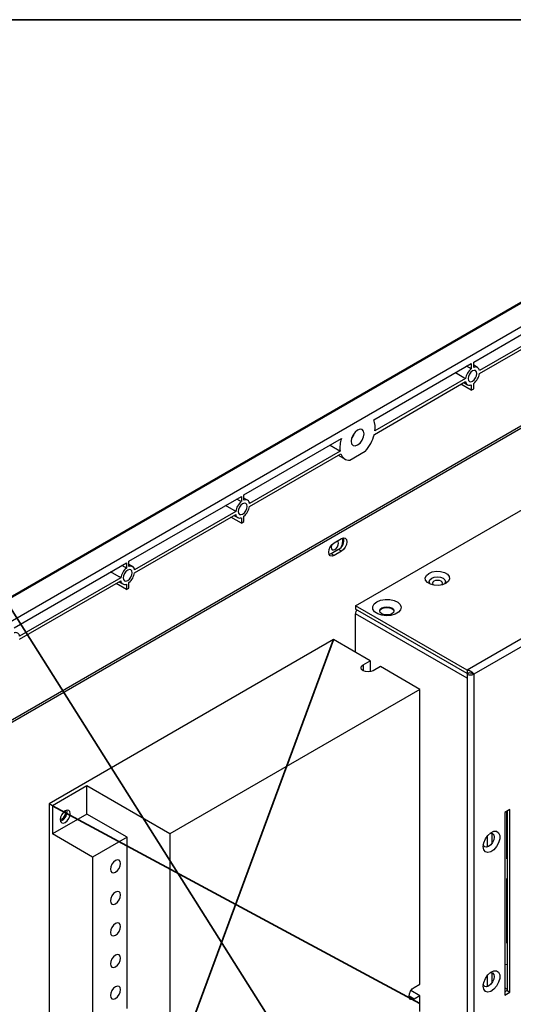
# Model space of a CAD drawing. Header units: millimetres. Extents: x 7187 to 8806, y -3756 to -2918.
# Tile 246 of 250: x 8465 to 8586, y -3238 to -2996. Entities that reach past the tile are written whole.
import ezdxf

# ---------------------------------------------------------------- set-up
doc = ezdxf.new("R2010")
doc.units = ezdxf.units.MM
doc.header["$LTSCALE"] = 3

msp = doc.modelspace()

# ---------------------------------------------------------------- linework, layer by layer
at = {"color": 1, "lineweight": 35}
for p, q in [((8370.85, -2995.7), (8806.09, -3684.48)), ((8541.81, -3148.11), (8493.01, -3279.97)), ((8472.58, -3188.97), (8563.02, -3237.62))]:
    msp.add_line(p, q, dxfattribs=at)
at = {"linetype": 'Continuous', "lineweight": 30}
for p, q in [((8407.68, -3175.18), (8687.7, -3013.53)), ((8673.72, -3015.65), (8410.68, -3167.5)), ((8674.1, -3015.68), (8411.06, -3167.53)), ((8692.22, -3035.34), (8430.31, -3186.54)), ((8692.22, -3035.91), (8430.31, -3187.11)), ((8547.2, -3139.79), (8679.43, -3063.46)), ((8576.3, -3079.88), (8603.94, -3063.92)), ((8602.56, -3067.62), (8577.68, -3081.98)), ((8577.68, -3082.72), (8602.56, -3068.36)), ((8706.86, -3079.29), (8574.63, -3155.63)), ((8551.67, -3094.1), (8575.66, -3080.25)), ((8575.66, -3080.25), (8575.66, -3081.55)), ((8576.3, -3081.18), (8576.3, -3079.88)), ((8577.21, -3081.21), (8576.3, -3080.67)), ((8706.86, -3081.25), (8576.33, -3156.61)), ((8574.27, -3083.95), (8551.98, -3096.82)), ((8551.82, -3097.65), (8574.27, -3084.68)), ((8575.66, -3086.82), (8573.11, -3085.35)), ((8573.83, -3084.94), (8574.76, -3085.46)), ((8575.66, -3085.48), (8575.66, -3086.82)), ((8575.66, -3086.82), (8576.3, -3086.45)), ((8576.3, -3086.45), (8576.3, -3085.11)), ((8519.73, -3112.54), (8543.72, -3098.69)), ((8543.41, -3101.76), (8521.11, -3114.63)), ((8521.11, -3115.37), (8543.57, -3102.41)), ((8542.92, -3102.78), (8544.62, -3103.76)), ((8549.57, -3101.88), (8545.82, -3104.05)), ((8491.44, -3128.87), (8519.09, -3112.91)), ((8519.09, -3112.91), (8519.09, -3114.2)), ((8519.73, -3113.83), (8519.73, -3112.54)), ((8520.64, -3113.87), (8519.73, -3113.33)), ((8517.7, -3116.6), (8492.83, -3130.96)), ((8492.83, -3131.7), (8517.7, -3117.34)), ((8519.09, -3119.48), (8516.54, -3118.01)), ((8517.26, -3117.59), (8518.19, -3118.11)), ((8519.73, -3119.11), (8519.73, -3117.77)), ((8519.09, -3118.14), (8519.09, -3119.48)), ((8519.09, -3119.48), (8519.73, -3119.11)), ((8541.93, -3124.3), (8543.7, -3123.27)), ((8544.09, -3123.78), (8544, -3123.14)), ((8544.28, -3123.25), (8544.06, -3123.38)), ((8544.09, -3123.87), (8544.33, -3123.73)), ((8542.99, -3125.97), (8541.22, -3126.99)), ((8541.93, -3127.4), (8541.22, -3126.99)), ((8543.7, -3126.38), (8541.93, -3127.4)), ((8543.7, -3126.38), (8542.99, -3125.97)), ((8463.16, -3145.19), (8490.8, -3129.23)), ((8490.8, -3129.23), (8490.8, -3130.53)), ((8491.44, -3130.16), (8491.44, -3128.87)), ((8492.36, -3130.2), (8491.44, -3129.66)), ((8489.42, -3132.93), (8464.54, -3147.29)), ((8464.54, -3148.03), (8489.42, -3133.67)), ((8490.8, -3135.81), (8488.26, -3134.34)), ((8488.98, -3133.92), (8489.91, -3134.44)), ((8490.8, -3134.47), (8490.8, -3135.81)), ((8491.44, -3135.44), (8491.44, -3134.1)), ((8490.8, -3135.81), (8491.44, -3135.44)), ((8547.2, -3139.79), (8547.2, -3140.61)), ((8574.63, -3155.63), (8547.2, -3139.79)), ((8574.63, -3156.44), (8547.2, -3140.61)), ((8574.63, -3157.59), (8547.2, -3141.75)), ((8547.2, -3151.22), (8547.2, -3141.75)), ((8541.81, -3148.11), (8471.8, -3188.52)), ((8550.82, -3153.31), (8541.81, -3148.11)), ((8549.05, -3154.33), (8550.82, -3153.31)), ((8549.05, -3154.33), (8549.05, -3155.76)), ((8550.82, -3153.31), (8550.82, -3156.01)), ((8553.3, -3154.74), (8551.53, -3155.76)), ((8563.02, -3160.35), (8553.3, -3154.74)), ((8574.63, -3155.63), (8574.63, -3156.44)), ((8575.3, -3156.28), (8574.63, -3156.44)), ((8575.13, -3156.32), (8574.63, -3156.61)), ((8574.63, -3156.61), (8574.63, -3157.59)), ((8576.33, -3156.61), (8576.02, -3156.43)), ((8576.33, -3156.61), (8576.33, -3255.9)), ((8574.63, -3157.59), (8574.63, -3254.92)), ((8563.02, -3160.35), (8501.5, -3195.87)), ((8563.02, -3232.82), (8563.02, -3160.35)), ((8481.06, -3184.07), (8472.58, -3188.97)), ((8501.5, -3195.87), (8481.06, -3184.07)), ((8481.06, -3191.01), (8481.06, -3184.07)), ((8471.8, -3188.52), (8471.8, -3267.72)), ((8472.58, -3188.97), (8471.8, -3188.52)), ((8472.58, -3188.97), (8472.58, -3195.91)), ((8476.22, -3190.46), (8476.16, -3190.04)), ((8585.18, -3189.93), (8583.91, -3190.66)), ((8583.91, -3190.66), (8583.91, -3235.57)), ((8584.33, -3190.42), (8584.33, -3201.93)), ((8584.47, -3190.34), (8584.47, -3234.43)), ((8585.18, -3234.84), (8585.18, -3189.93)), ((8481.06, -3191.01), (8472.58, -3195.91)), ((8490.96, -3196.73), (8481.06, -3191.01)), ((8482.48, -3201.62), (8472.58, -3195.91)), ((8490.96, -3196.73), (8482.48, -3201.62)), ((8490.96, -3238.78), (8490.96, -3196.73)), ((8501.5, -3195.87), (8501.5, -3274.17)), ((8579.65, -3199.12), (8579.65, -3196.36)), ((8580.78, -3198.17), (8580.78, -3195.74)), ((8482.48, -3201.62), (8482.48, -3243.68)), ((8584.47, -3202.01), (8584.33, -3201.93)), ((8584.33, -3206.91), (8584.47, -3206.83)), ((8584.33, -3206.91), (8584.33, -3222.64)), ((8584.33, -3206.91), (8584.47, -3206.99)), ((8584.33, -3222.64), (8584.47, -3222.72)), ((8579.37, -3231.04), (8579.65, -3230.88)), ((8579.65, -3233.42), (8579.65, -3230.65)), ((8580.78, -3232.46), (8580.78, -3230.04)), ((8561.6, -3233.64), (8563.02, -3232.82)), ((8583.91, -3233.75), (8584.47, -3234.08)), ((8561.6, -3236.5), (8560.37, -3235.78)), ((8563.02, -3235.68), (8560.82, -3234.41)), ((8563.02, -3235.68), (8561.6, -3236.5)), ((8563.02, -3239.56), (8563.02, -3235.68)), ((8584.47, -3234.43), (8583.91, -3234.76)), ((8583.91, -3235.57), (8585.18, -3234.84)), ((8584.47, -3234.43), (8585.18, -3234.84))]:
    msp.add_line(p, q, dxfattribs=at)
at = {"color": 1, "lineweight": 35}
msp.add_lwpolyline([(8370.85, -2995.7), (8806.09, -2995.7), (8806.09, -3684.48), (8370.85, -3684.48)], close=True, dxfattribs=at)
at = {"linetype": 'Continuous', "lineweight": 30, "flags": 128}
for points in [[(8575.66, -3081.55), (8575.27, -3081.32), (8574.53, -3080.9)], [(8574.27, -3083.95), (8573.88, -3083.72), (8571.77, -3082.5)], [(8577.07, -3082.7), (8576.99, -3082.26), (8576.75, -3081.99), (8576.4, -3081.92), (8575.98, -3082.07), (8575.56, -3082.4), (8575.2, -3082.88), (8574.96, -3083.43), (8574.88, -3083.96), (8574.96, -3084.4), (8575.2, -3084.67), (8575.56, -3084.74), (8575.98, -3084.59), (8576.4, -3084.26), (8576.75, -3083.78), (8576.99, -3083.23), (8577.07, -3082.7)], [(8549.28, -3097.52), (8549.16, -3096.88), (8548.82, -3096.49), (8548.3, -3096.39), (8547.69, -3096.6), (8547.08, -3097.09), (8546.57, -3097.78), (8546.22, -3098.58), (8546.1, -3099.35), (8546.22, -3099.99), (8546.57, -3100.38), (8547.08, -3100.48), (8547.69, -3100.27), (8548.3, -3099.78), (8548.82, -3099.08), (8549.16, -3098.29), (8549.28, -3097.52)], [(8547.01, -3097.17), (8546.7, -3097.86), (8546.26, -3098.47)], [(8517.7, -3116.6), (8517.32, -3116.38), (8515.2, -3115.15)], [(8519.09, -3114.2), (8518.7, -3113.98), (8517.96, -3113.56)], [(8520.5, -3115.36), (8520.42, -3114.92), (8520.18, -3114.65), (8519.83, -3114.58), (8519.41, -3114.72), (8518.99, -3115.06), (8518.63, -3115.54), (8518.4, -3116.09), (8518.31, -3116.62), (8518.4, -3117.05), (8518.63, -3117.33), (8518.99, -3117.4), (8519.41, -3117.25), (8519.83, -3116.91), (8520.18, -3116.43), (8520.42, -3115.89), (8520.5, -3115.36)], [(8541.93, -3127.4), (8541.41, -3127.58), (8540.98, -3127.49), (8540.69, -3127.16), (8540.59, -3126.62), (8540.69, -3125.97), (8540.98, -3125.3), (8541.41, -3124.71), (8541.93, -3124.3)], [(8541.4, -3124.73), (8541.29, -3125.01), (8541.22, -3125.44), (8541.29, -3125.79), (8541.48, -3126.01), (8541.77, -3126.07), (8542.11, -3125.95), (8542.44, -3125.68), (8542.73, -3125.29), (8542.92, -3124.85), (8542.99, -3124.42), (8542.99, -3124.42)], [(8542.99, -3124.42), (8542.92, -3124.07), (8542.73, -3123.85), (8542.73, -3123.85)], [(8543.7, -3123.27), (8544.21, -3123.1), (8544.65, -3123.18), (8544.94, -3123.52), (8545.04, -3124.05), (8544.94, -3124.7), (8544.65, -3125.37), (8544.21, -3125.96), (8543.7, -3126.38)], [(8543.76, -3125.24), (8543.96, -3124.69), (8544.09, -3123.78)], [(8541.22, -3126.99), (8540.71, -3127.17), (8540.69, -3127.17)], [(8490.8, -3130.53), (8490.41, -3130.31), (8489.68, -3129.88)], [(8489.42, -3132.93), (8489.03, -3132.71), (8486.92, -3131.48)], [(8492.22, -3131.68), (8492.13, -3131.25), (8491.9, -3130.97), (8491.54, -3130.91), (8491.12, -3131.05), (8490.7, -3131.39), (8490.35, -3131.87), (8490.11, -3132.42), (8490.03, -3132.95), (8490.11, -3133.38), (8490.35, -3133.66), (8490.7, -3133.72), (8491.12, -3133.58), (8491.54, -3133.24), (8491.9, -3132.76), (8492.13, -3132.22), (8492.22, -3131.68)], [(8565.23, -3131.83), (8566.08, -3131.48), (8567.09, -3131.33), (8568.13, -3131.38), (8569.07, -3131.64), (8569.81, -3132.06), (8570.25, -3132.61), (8570.34, -3133.21), (8570.07, -3133.79), (8569.47, -3134.28), (8568.62, -3134.62), (8567.61, -3134.78), (8566.57, -3134.73), (8565.63, -3134.47), (8564.89, -3134.05), (8564.45, -3133.5), (8564.36, -3132.9), (8564.63, -3132.32), (8565.23, -3131.83)], [(8565.65, -3134.48), (8565.5, -3134.31), (8565.35, -3133.87), (8565.5, -3133.43), (8565.94, -3133.05)], [(8565.94, -3133.05), (8566.58, -3132.8), (8567.35, -3132.72), (8568.11, -3132.8), (8568.76, -3133.05), (8569.2, -3133.43), (8569.35, -3133.87), (8569.2, -3134.31), (8569.05, -3134.48)], [(8566.47, -3133.77), (8566.19, -3134), (8566.1, -3134.28), (8566.19, -3134.56), (8566.31, -3134.68)], [(8568.39, -3134.68), (8568.5, -3134.56), (8568.6, -3134.28), (8568.5, -3134), (8568.23, -3133.77), (8567.83, -3133.61), (8567.35, -3133.56), (8566.87, -3133.61), (8566.47, -3133.77)], [(8552.43, -3138.81), (8553.37, -3138.42), (8554.47, -3138.23), (8555.62, -3138.26), (8556.7, -3138.5), (8557.58, -3138.93), (8558.17, -3139.5), (8558.4, -3140.16), (8558.26, -3140.82), (8557.75, -3141.41), (8556.94, -3141.88), (8555.9, -3142.18), (8554.76, -3142.26), (8553.63, -3142.12), (8552.64, -3141.78), (8551.9, -3141.27), (8551.48, -3140.65), (8551.43, -3139.99), (8551.76, -3139.35), (8552.43, -3138.81)], [(8553.67, -3140.34), (8554.23, -3140.12), (8554.9, -3140.04), (8555.57, -3140.12), (8556.14, -3140.34), (8556.52, -3140.67), (8556.65, -3141.06), (8556.52, -3141.44), (8556.14, -3141.77), (8555.57, -3141.99), (8554.9, -3142.07), (8554.23, -3141.99), (8553.67, -3141.77), (8553.29, -3141.44), (8553.15, -3141.06), (8553.29, -3140.67), (8553.67, -3140.34)], [(8553.16, -3141.14), (8553.29, -3140.83), (8553.67, -3140.5)], [(8553.67, -3140.5), (8554.23, -3140.29), (8554.9, -3140.21), (8555.57, -3140.29), (8556.14, -3140.5), (8556.52, -3140.83), (8556.65, -3141.14)], [(8551.53, -3155.76), (8550.96, -3155.98), (8550.29, -3156.06), (8549.62, -3155.98), (8549.05, -3155.76), (8548.67, -3155.43), (8548.54, -3155.05), (8548.67, -3154.66), (8549.05, -3154.33)], [(8477, -3190.91), (8476.9, -3190.42), (8476.64, -3190.11), (8476.24, -3190.03), (8475.76, -3190.19), (8475.29, -3190.58), (8474.89, -3191.12), (8474.62, -3191.74), (8474.52, -3192.34), (8474.62, -3192.83), (8474.89, -3193.14), (8475.29, -3193.22), (8475.76, -3193.05), (8476.24, -3192.67), (8476.64, -3192.13), (8476.9, -3191.51), (8477, -3190.91)], [(8474.52, -3192.31), (8474.65, -3192.31), (8474.98, -3192.19), (8475.32, -3191.92), (8475.61, -3191.53), (8475.8, -3191.09), (8475.87, -3190.66)], [(8475.87, -3190.66), (8475.8, -3190.31), (8475.74, -3190.21)], [(8578.6, -3199.03), (8578.74, -3198.1), (8579.14, -3197.13), (8579.74, -3196.26), (8580.46, -3195.6), (8581.21, -3195.25), (8581.89, -3195.25), (8582.4, -3195.6), (8582.67, -3196.25), (8582.67, -3197.12), (8582.4, -3198.09), (8581.89, -3199.03), (8581.21, -3199.8), (8580.46, -3200.32), (8579.74, -3200.5), (8579.14, -3200.32), (8578.74, -3199.81), (8578.6, -3199.03)], [(8580.26, -3195.75), (8580.46, -3195.71), (8580.9, -3195.8), (8581.19, -3196.13), (8581.29, -3196.67), (8581.19, -3197.32), (8580.9, -3197.99), (8580.46, -3198.58), (8579.95, -3198.99), (8579.43, -3199.17), (8579, -3199.09), (8578.7, -3198.75), (8578.64, -3198.56)], [(8489.37, -3203.16), (8489.28, -3202.66), (8489.01, -3202.35), (8488.61, -3202.28), (8488.14, -3202.44), (8487.66, -3202.82), (8487.26, -3203.36), (8486.99, -3203.98), (8486.9, -3204.58), (8486.99, -3205.08), (8487.26, -3205.39), (8487.66, -3205.46), (8488.14, -3205.3), (8488.61, -3204.92), (8489.01, -3204.38), (8489.28, -3203.76), (8489.37, -3203.16)], [(8489.37, -3210.91), (8489.28, -3210.42), (8489.01, -3210.11), (8488.61, -3210.03), (8488.14, -3210.2), (8487.66, -3210.58), (8487.26, -3211.12), (8486.99, -3211.74), (8486.9, -3212.34), (8486.99, -3212.83), (8487.26, -3213.14), (8487.66, -3213.22), (8488.14, -3213.06), (8488.61, -3212.67), (8489.01, -3212.13), (8489.28, -3211.51), (8489.37, -3210.91)], [(8489.37, -3218.67), (8489.28, -3218.18), (8489.01, -3217.87), (8488.61, -3217.79), (8488.14, -3217.96), (8487.66, -3218.34), (8487.26, -3218.88), (8486.99, -3219.5), (8486.9, -3220.1), (8486.99, -3220.59), (8487.26, -3220.9), (8487.66, -3220.98), (8488.14, -3220.81), (8488.61, -3220.43), (8489.01, -3219.89), (8489.28, -3219.27), (8489.37, -3218.67)], [(8489.37, -3226.43), (8489.28, -3225.93), (8489.01, -3225.63), (8488.61, -3225.55), (8488.14, -3225.71), (8487.66, -3226.09), (8487.26, -3226.64), (8486.99, -3227.25), (8486.9, -3227.86), (8486.99, -3228.35), (8487.26, -3228.66), (8487.66, -3228.74), (8488.14, -3228.57), (8488.61, -3228.19), (8489.01, -3227.65), (8489.28, -3227.03), (8489.37, -3226.43)], [(8584.47, -3228), (8584.46, -3228), (8583.91, -3228.12)], [(8578.6, -3233.33), (8578.74, -3232.39), (8579.14, -3231.42), (8579.74, -3230.55), (8580.46, -3229.9), (8581.21, -3229.54), (8581.89, -3229.54), (8582.4, -3229.89), (8582.67, -3230.55), (8582.67, -3231.42), (8582.4, -3232.38), (8581.89, -3233.32), (8581.21, -3234.1), (8580.46, -3234.61), (8579.74, -3234.79), (8579.14, -3234.61), (8578.74, -3234.1), (8578.6, -3233.33)], [(8580.26, -3230.05), (8580.46, -3230.01), (8580.9, -3230.09), (8581.19, -3230.43), (8581.29, -3230.96), (8581.19, -3231.61), (8580.9, -3232.28), (8580.46, -3232.87), (8579.95, -3233.29), (8579.43, -3233.47), (8579, -3233.38), (8578.7, -3233.05), (8578.64, -3232.85)], [(8489.37, -3234.18), (8489.28, -3233.69), (8489.01, -3233.38), (8488.61, -3233.31), (8488.14, -3233.47), (8487.66, -3233.85), (8487.26, -3234.39), (8486.99, -3235.01), (8486.9, -3235.61), (8486.99, -3236.11), (8487.26, -3236.41), (8487.66, -3236.49), (8488.14, -3236.33), (8488.61, -3235.95), (8489.01, -3235.4), (8489.28, -3234.79), (8489.37, -3234.18)], [(8561.6, -3236.5), (8561.13, -3236.66), (8560.73, -3236.58), (8560.46, -3236.27), (8560.37, -3235.78), (8560.46, -3235.18), (8560.73, -3234.56), (8561.13, -3234.02), (8561.6, -3233.64)]]:
    msp.add_lwpolyline(points, dxfattribs=at)
at = {"linetype": 'Continuous', "lineweight": 30}
for points in [[(8540.92, -3100.3, 0), (8540.94, -3100.31, 0), (8540.96, -3100.32, 0), (8540.98, -3100.33, 0), (8541, -3100.35, 0), (8541.02, -3100.36, 0), (8541.04, -3100.37, 0), (8541.06, -3100.38, 0), (8541.08, -3100.39, 0), (8541.1, -3100.4, 0), (8541.12, -3100.41, 0), (8541.14, -3100.43, 0), (8541.15, -3100.44, 0), (8541.17, -3100.45, 0), (8541.19, -3100.46, 0), (8541.21, -3100.47, 0), (8541.23, -3100.48, 0), (8541.25, -3100.49, 0), (8541.27, -3100.51, 0), (8541.29, -3100.52, 0), (8541.31, -3100.53, 0), (8541.33, -3100.54, 0), (8541.35, -3100.55, 0), (8541.37, -3100.56, 0), (8541.39, -3100.57, 0), (8541.41, -3100.59, 0), (8541.43, -3100.6, 0), (8541.45, -3100.61, 0), (8541.47, -3100.62, 0), (8541.49, -3100.63, 0), (8541.5, -3100.64, 0), (8541.52, -3100.65, 0), (8541.54, -3100.67, 0), (8541.56, -3100.68, 0), (8541.58, -3100.69, 0), (8541.6, -3100.7, 0), (8541.62, -3100.71, 0), (8541.64, -3100.72, 0), (8541.66, -3100.73, 0), (8541.68, -3100.75, 0), (8541.7, -3100.76, 0), (8541.72, -3100.77, 0), (8541.74, -3100.78, 0), (8541.76, -3100.79, 0), (8541.78, -3100.8, 0), (8541.8, -3100.81, 0), (8541.82, -3100.82, 0), (8541.84, -3100.84, 0), (8541.86, -3100.85, 0), (8541.87, -3100.86, 0), (8541.89, -3100.87, 0), (8541.91, -3100.88, 0), (8541.93, -3100.89, 0), (8541.95, -3100.9, 0), (8541.97, -3100.92, 0), (8541.99, -3100.93, 0), (8542.01, -3100.94, 0), (8542.03, -3100.95, 0), (8542.05, -3100.96, 0), (8542.07, -3100.97, 0), (8542.09, -3100.98, 0), (8542.11, -3101, 0), (8542.13, -3101.01, 0), (8542.15, -3101.02, 0), (8542.17, -3101.03, 0), (8542.19, -3101.04, 0), (8542.21, -3101.05, 0), (8542.22, -3101.06, 0), (8542.24, -3101.08, 0), (8542.26, -3101.09, 0), (8542.28, -3101.1, 0), (8542.3, -3101.11, 0), (8542.32, -3101.12, 0), (8542.34, -3101.13, 0), (8542.36, -3101.14, 0), (8542.38, -3101.16, 0), (8542.4, -3101.17, 0), (8542.42, -3101.18, 0), (8542.44, -3101.19, 0), (8542.46, -3101.2, 0), (8542.48, -3101.21, 0), (8542.5, -3101.22, 0), (8542.52, -3101.24, 0), (8542.54, -3101.25, 0), (8542.56, -3101.26, 0), (8542.57, -3101.27, 0), (8542.59, -3101.28, 0), (8542.61, -3101.29, 0), (8542.63, -3101.3, 0), (8542.65, -3101.31, 0), (8542.67, -3101.33, 0), (8542.69, -3101.34, 0), (8542.71, -3101.35, 0), (8542.73, -3101.36, 0), (8542.75, -3101.37, 0), (8542.77, -3101.38, 0), (8542.79, -3101.39, 0), (8542.81, -3101.41, 0), (8542.83, -3101.42, 0), (8542.85, -3101.43, 0), (8542.87, -3101.44, 0), (8542.89, -3101.45, 0), (8542.91, -3101.46, 0), (8542.93, -3101.47, 0), (8542.94, -3101.49, 0), (8542.96, -3101.5, 0), (8542.98, -3101.51, 0), (8543, -3101.52, 0), (8543.02, -3101.53, 0), (8543.04, -3101.54, 0), (8543.06, -3101.55, 0), (8543.08, -3101.57, 0), (8543.1, -3101.58, 0), (8543.12, -3101.59, 0), (8543.14, -3101.6, 0), (8543.16, -3101.61, 0), (8543.18, -3101.62, 0), (8543.2, -3101.63, 0), (8543.22, -3101.65, 0), (8543.24, -3101.66, 0), (8543.26, -3101.67, 0), (8543.28, -3101.68, 0), (8543.29, -3101.69, 0), (8543.31, -3101.7, 0), (8543.33, -3101.71, 0), (8543.35, -3101.72, 0), (8543.37, -3101.74, 0), (8543.39, -3101.75, 0), (8543.41, -3101.76, 0)], [(8576.33, -3156.6, 0), (8576.33, -3156.6, 0), (8576.33, -3156.59, 0), (8576.32, -3156.59, 0), (8576.32, -3156.58, 0), (8576.31, -3156.58, 0), (8576.31, -3156.57, 0), (8576.3, -3156.57, 0), (8576.3, -3156.56, 0), (8576.29, -3156.56, 0), (8576.29, -3156.55, 0), (8576.29, -3156.55, 0), (8576.28, -3156.54, 0), (8576.28, -3156.54, 0), (8576.27, -3156.53, 0), (8576.27, -3156.53, 0), (8576.26, -3156.52, 0), (8576.26, -3156.52, 0), (8576.25, -3156.51, 0), (8576.25, -3156.51, 0), (8576.24, -3156.5, 0), (8576.24, -3156.5, 0), (8576.23, -3156.49, 0), (8576.23, -3156.49, 0), (8576.23, -3156.48, 0), (8576.22, -3156.48, 0), (8576.22, -3156.47, 0), (8576.21, -3156.47, 0), (8576.21, -3156.46, 0), (8576.2, -3156.46, 0), (8576.2, -3156.45, 0), (8576.19, -3156.44, 0), (8576.19, -3156.44, 0), (8576.18, -3156.43, 0), (8576.18, -3156.43, 0), (8576.17, -3156.42, 0), (8576.17, -3156.42, 0), (8576.16, -3156.41, 0), (8576.16, -3156.41, 0), (8576.15, -3156.4, 0), (8576.15, -3156.4, 0), (8576.14, -3156.39, 0), (8576.14, -3156.39, 0), (8576.13, -3156.38, 0), (8576.13, -3156.38, 0), (8576.12, -3156.37, 0), (8576.11, -3156.37, 0), (8576.11, -3156.36, 0), (8576.1, -3156.36, 0), (8576.1, -3156.35, 0), (8576.09, -3156.35, 0), (8576.09, -3156.34, 0), (8576.08, -3156.33, 0), (8576.07, -3156.33, 0), (8576.07, -3156.32, 0), (8576.06, -3156.32, 0), (8576.06, -3156.31, 0), (8576.05, -3156.31, 0), (8576.04, -3156.3, 0), (8576.04, -3156.3, 0), (8576.03, -3156.29, 0), (8576.03, -3156.29, 0), (8576.02, -3156.28, 0), (8576.01, -3156.27, 0), (8576.01, -3156.27, 0), (8576, -3156.26, 0), (8575.99, -3156.26, 0), (8575.99, -3156.25, 0), (8575.98, -3156.25, 0), (8575.98, -3156.24, 0), (8575.97, -3156.24, 0), (8575.96, -3156.23, 0), (8575.96, -3156.23, 0), (8575.95, -3156.22, 0), (8575.94, -3156.21, 0), (8575.94, -3156.21, 0), (8575.93, -3156.2, 0), (8575.92, -3156.2, 0), (8575.91, -3156.19, 0), (8575.91, -3156.19, 0), (8575.9, -3156.18, 0), (8575.89, -3156.18, 0), (8575.89, -3156.17, 0), (8575.88, -3156.17, 0), (8575.87, -3156.16, 0), (8575.86, -3156.15, 0), (8575.86, -3156.15, 0), (8575.85, -3156.14, 0), (8575.84, -3156.14, 0), (8575.84, -3156.13, 0), (8575.83, -3156.13, 0), (8575.82, -3156.12, 0), (8575.81, -3156.12, 0), (8575.81, -3156.11, 0), (8575.8, -3156.1, 0), (8575.79, -3156.1, 0), (8575.78, -3156.09, 0), (8575.78, -3156.09, 0), (8575.77, -3156.08, 0), (8575.76, -3156.08, 0), (8575.75, -3156.07, 0), (8575.74, -3156.07, 0), (8575.74, -3156.06, 0), (8575.73, -3156.06, 0), (8575.72, -3156.05, 0), (8575.71, -3156.05, 0), (8575.71, -3156.04, 0), (8575.7, -3156.04, 0), (8575.69, -3156.03, 0), (8575.68, -3156.02, 0), (8575.67, -3156.02, 0), (8575.67, -3156.01, 0), (8575.66, -3156.01, 0), (8575.65, -3156, 0), (8575.64, -3156, 0), (8575.63, -3155.99, 0), (8575.62, -3155.99, 0), (8575.62, -3155.98, 0), (8575.61, -3155.98, 0), (8575.6, -3155.97, 0), (8575.59, -3155.97, 0), (8575.58, -3155.96, 0), (8575.58, -3155.96, 0), (8575.57, -3155.95, 0), (8575.56, -3155.95, 0), (8575.55, -3155.94, 0), (8575.54, -3155.94, 0), (8575.53, -3155.93, 0), (8575.52, -3155.93, 0), (8575.52, -3155.92, 0), (8575.51, -3155.92, 0), (8575.5, -3155.91, 0), (8575.49, -3155.91, 0), (8575.48, -3155.9, 0), (8575.47, -3155.9, 0), (8575.46, -3155.89, 0), (8575.46, -3155.89, 0), (8575.45, -3155.89, 0), (8575.44, -3155.88, 0), (8575.43, -3155.88, 0), (8575.42, -3155.87, 0), (8575.41, -3155.87, 0), (8575.4, -3155.86, 0), (8575.39, -3155.86, 0), (8575.39, -3155.85, 0), (8575.38, -3155.85, 0), (8575.37, -3155.85, 0), (8575.36, -3155.84, 0), (8575.35, -3155.84, 0), (8575.34, -3155.83, 0), (8575.33, -3155.83, 0), (8575.32, -3155.82, 0), (8575.31, -3155.82, 0), (8575.31, -3155.82, 0), (8575.3, -3155.81, 0), (8575.29, -3155.81, 0), (8575.28, -3155.8, 0), (8575.27, -3155.8, 0), (8575.26, -3155.8, 0), (8575.25, -3155.79, 0), (8575.24, -3155.79, 0), (8575.23, -3155.79, 0), (8575.22, -3155.78, 0), (8575.21, -3155.78, 0), (8575.2, -3155.77, 0), (8575.2, -3155.77, 0), (8575.19, -3155.77, 0), (8575.18, -3155.76, 0), (8575.17, -3155.76, 0), (8575.16, -3155.76, 0), (8575.15, -3155.75, 0), (8575.14, -3155.75, 0), (8575.13, -3155.75, 0), (8575.12, -3155.74, 0), (8575.11, -3155.74, 0), (8575.1, -3155.74, 0), (8575.09, -3155.74, 0), (8575.08, -3155.73, 0), (8575.07, -3155.73, 0), (8575.06, -3155.73, 0), (8575.05, -3155.72, 0), (8575.04, -3155.72, 0), (8575.04, -3155.72, 0), (8575.03, -3155.72, 0), (8575.02, -3155.71, 0), (8575.01, -3155.71, 0), (8575, -3155.71, 0), (8574.99, -3155.7, 0), (8574.98, -3155.7, 0), (8574.97, -3155.7, 0), (8574.96, -3155.7, 0), (8574.95, -3155.69, 0), (8574.94, -3155.69, 0), (8574.93, -3155.69, 0), (8574.92, -3155.69, 0), (8574.91, -3155.68, 0), (8574.9, -3155.68, 0), (8574.89, -3155.68, 0), (8574.88, -3155.68, 0), (8574.87, -3155.68, 0), (8574.86, -3155.67, 0), (8574.85, -3155.67, 0), (8574.84, -3155.67, 0), (8574.83, -3155.67, 0), (8574.82, -3155.66, 0), (8574.81, -3155.66, 0), (8574.8, -3155.66, 0), (8574.79, -3155.66, 0), (8574.78, -3155.66, 0), (8574.77, -3155.65, 0), (8574.76, -3155.65, 0), (8574.75, -3155.65, 0), (8574.74, -3155.65, 0), (8574.74, -3155.64, 0), (8574.73, -3155.64, 0), (8574.72, -3155.64, 0), (8574.71, -3155.64, 0), (8574.7, -3155.64, 0), (8574.69, -3155.63, 0), (8574.68, -3155.63, 0), (8574.67, -3155.63, 0), (8574.66, -3155.63, 0), (8574.65, -3155.63, 0), (8574.64, -3155.62, 0)], [(8575.28, -3156.28, 0), (8575.28, -3156.28, 0), (8575.29, -3156.27, 0), (8575.29, -3156.27, 0), (8575.29, -3156.27, 0), (8575.3, -3156.27, 0), (8575.3, -3156.27, 0), (8575.3, -3156.27, 0), (8575.31, -3156.27, 0), (8575.31, -3156.27, 0), (8575.31, -3156.27, 0), (8575.32, -3156.27, 0), (8575.32, -3156.27, 0), (8575.32, -3156.27, 0), (8575.33, -3156.27, 0), (8575.33, -3156.27, 0), (8575.33, -3156.27, 0), (8575.34, -3156.27, 0), (8575.34, -3156.27, 0), (8575.34, -3156.27, 0), (8575.35, -3156.27, 0), (8575.35, -3156.27, 0), (8575.35, -3156.27, 0), (8575.36, -3156.27, 0), (8575.36, -3156.27, 0), (8575.36, -3156.26, 0), (8575.37, -3156.26, 0), (8575.37, -3156.26, 0), (8575.37, -3156.26, 0), (8575.38, -3156.26, 0), (8575.38, -3156.26, 0), (8575.38, -3156.26, 0), (8575.39, -3156.26, 0), (8575.39, -3156.26, 0), (8575.4, -3156.26, 0), (8575.4, -3156.26, 0), (8575.4, -3156.26, 0), (8575.41, -3156.26, 0), (8575.41, -3156.26, 0), (8575.41, -3156.26, 0), (8575.42, -3156.26, 0), (8575.42, -3156.26, 0), (8575.42, -3156.26, 0), (8575.43, -3156.26, 0), (8575.43, -3156.26, 0), (8575.43, -3156.26, 0), (8575.44, -3156.26, 0), (8575.44, -3156.26, 0), (8575.44, -3156.26, 0), (8575.45, -3156.26, 0), (8575.45, -3156.26, 0), (8575.45, -3156.26, 0), (8575.46, -3156.26, 0), (8575.46, -3156.26, 0), (8575.46, -3156.26, 0), (8575.47, -3156.26, 0), (8575.47, -3156.26, 0), (8575.47, -3156.26, 0), (8575.48, -3156.26, 0), (8575.48, -3156.26, 0), (8575.48, -3156.26, 0), (8575.49, -3156.26, 0), (8575.49, -3156.26, 0), (8575.5, -3156.26, 0), (8575.5, -3156.26, 0), (8575.5, -3156.26, 0), (8575.51, -3156.26, 0), (8575.51, -3156.26, 0), (8575.51, -3156.26, 0), (8575.52, -3156.26, 0), (8575.52, -3156.26, 0), (8575.52, -3156.26, 0), (8575.53, -3156.26, 0), (8575.53, -3156.26, 0), (8575.53, -3156.26, 0), (8575.54, -3156.26, 0), (8575.54, -3156.26, 0), (8575.54, -3156.26, 0), (8575.55, -3156.26, 0), (8575.55, -3156.26, 0), (8575.55, -3156.26, 0), (8575.56, -3156.26, 0), (8575.56, -3156.26, 0), (8575.57, -3156.26, 0), (8575.57, -3156.27, 0), (8575.57, -3156.27, 0), (8575.58, -3156.27, 0), (8575.58, -3156.27, 0), (8575.58, -3156.27, 0), (8575.59, -3156.27, 0), (8575.59, -3156.27, 0), (8575.59, -3156.27, 0), (8575.6, -3156.27, 0), (8575.6, -3156.27, 0), (8575.6, -3156.27, 0), (8575.61, -3156.27, 0), (8575.61, -3156.27, 0), (8575.61, -3156.27, 0), (8575.62, -3156.27, 0), (8575.62, -3156.27, 0), (8575.62, -3156.27, 0), (8575.63, -3156.27, 0), (8575.63, -3156.28, 0), (8575.64, -3156.28, 0), (8575.64, -3156.28, 0), (8575.64, -3156.28, 0), (8575.65, -3156.28, 0), (8575.65, -3156.28, 0), (8575.65, -3156.28, 0), (8575.66, -3156.28, 0), (8575.66, -3156.28, 0), (8575.66, -3156.28, 0), (8575.67, -3156.28, 0), (8575.67, -3156.28, 0), (8575.67, -3156.28, 0), (8575.68, -3156.28, 0), (8575.68, -3156.29, 0), (8575.68, -3156.29, 0), (8575.69, -3156.29, 0), (8575.69, -3156.29, 0), (8575.69, -3156.29, 0), (8575.7, -3156.29, 0), (8575.7, -3156.29, 0), (8575.7, -3156.29, 0), (8575.71, -3156.29, 0), (8575.71, -3156.29, 0), (8575.71, -3156.29, 0), (8575.72, -3156.3, 0), (8575.72, -3156.3, 0), (8575.73, -3156.3, 0), (8575.73, -3156.3, 0), (8575.73, -3156.3, 0), (8575.74, -3156.3, 0), (8575.74, -3156.3, 0), (8575.74, -3156.3, 0), (8575.75, -3156.3, 0), (8575.75, -3156.3, 0), (8575.75, -3156.3, 0), (8575.76, -3156.31, 0), (8575.76, -3156.31, 0), (8575.76, -3156.31, 0), (8575.77, -3156.31, 0), (8575.77, -3156.31, 0), (8575.77, -3156.31, 0), (8575.78, -3156.31, 0), (8575.78, -3156.31, 0), (8575.78, -3156.31, 0), (8575.79, -3156.32, 0), (8575.79, -3156.32, 0), (8575.79, -3156.32, 0), (8575.8, -3156.32, 0), (8575.8, -3156.32, 0), (8575.8, -3156.32, 0), (8575.81, -3156.32, 0), (8575.81, -3156.32, 0), (8575.81, -3156.33, 0), (8575.82, -3156.33, 0), (8575.82, -3156.33, 0), (8575.82, -3156.33, 0), (8575.83, -3156.33, 0), (8575.83, -3156.33, 0), (8575.83, -3156.33, 0), (8575.84, -3156.33, 0), (8575.84, -3156.34, 0), (8575.84, -3156.34, 0), (8575.84, -3156.34, 0), (8575.85, -3156.34, 0), (8575.85, -3156.34, 0), (8575.85, -3156.34, 0), (8575.86, -3156.34, 0), (8575.86, -3156.35, 0), (8575.86, -3156.35, 0), (8575.87, -3156.35, 0), (8575.87, -3156.35, 0), (8575.87, -3156.35, 0), (8575.88, -3156.35, 0), (8575.88, -3156.35, 0), (8575.88, -3156.36, 0), (8575.89, -3156.36, 0), (8575.89, -3156.36, 0), (8575.89, -3156.36, 0), (8575.9, -3156.36, 0), (8575.9, -3156.36, 0), (8575.9, -3156.36, 0), (8575.91, -3156.37, 0), (8575.91, -3156.37, 0), (8575.91, -3156.37, 0), (8575.91, -3156.37, 0), (8575.92, -3156.37, 0), (8575.92, -3156.37, 0), (8575.92, -3156.37, 0), (8575.93, -3156.38, 0), (8575.93, -3156.38, 0), (8575.93, -3156.38, 0), (8575.94, -3156.38, 0), (8575.94, -3156.38, 0), (8575.94, -3156.38, 0), (8575.95, -3156.39, 0), (8575.95, -3156.39, 0), (8575.95, -3156.39, 0), (8575.96, -3156.39, 0), (8575.96, -3156.39, 0), (8575.96, -3156.39, 0), (8575.97, -3156.39, 0), (8575.97, -3156.4, 0), (8575.97, -3156.4, 0), (8575.97, -3156.4, 0), (8575.98, -3156.4, 0), (8575.98, -3156.4, 0), (8575.98, -3156.4, 0), (8575.99, -3156.41, 0), (8575.99, -3156.41, 0), (8575.99, -3156.41, 0), (8576, -3156.41, 0), (8576, -3156.41, 0), (8576, -3156.41, 0), (8576.01, -3156.42, 0), (8576.01, -3156.42, 0), (8576.01, -3156.42, 0), (8576.02, -3156.42, 0), (8576.02, -3156.42, 0), (8576.02, -3156.42, 0), (8576.02, -3156.42, 0), (8576.03, -3156.43, 0)]]:
    msp.add_polyline3d(points, dxfattribs=at)
for centre, radius, start, end in [((8578.18, -3084.6), 3.96, 129.5355, 170.4643), ((8576.71, -3082.06), 0.974, 4.8256, 115.1644), ((8573.78, -3082.06), 3.96, 309.536, 350.464), ((8575.24, -3084.6), 0.974, 184.8261, 295.1632), ((8547.31, -3095.98), 4.74, 349.7808, 23.3013), ((8550.15, -3100.89), 6.8, 161.0835, 187.3526), ((8541.86, -3095.07), 10.29, 318.5645, 345.5135), ((8545.74, -3101.79), 2.25, 195.814, 271.9836), ((8521.61, -3117.26), 3.96, 129.5353, 170.4647), ((8520.14, -3114.72), 0.974, 4.8259, 115.1641), ((8517.21, -3114.72), 3.96, 309.5361, 350.4639), ((8518.67, -3117.26), 0.974, 184.8251, 295.1634), ((8541.85, -3123.78), 2.47, 297.4719, 16.0211), ((8491.86, -3131.04), 0.974, 4.8253, 115.1647), ((8493.32, -3133.59), 3.96, 129.5353, 170.4644), ((8488.92, -3131.04), 3.96, 309.5359, 350.4641), ((8490.39, -3133.59), 0.974, 184.8258, 295.1635), ((8549, -3141.83), 1.81, 145.1176, 177.5134), ((8463.57, -3147.37), 0.974, 4.8259, 115.1641), ((8575.48, -3154.97), 1.84, 242.6096, 297.3904), ((8473.76, -3190.44), 2.46, 289.5504, 359.535)]:
    msp.add_arc(centre, radius, start, end, dxfattribs=at)

doc.saveas('drawing.dxf')
